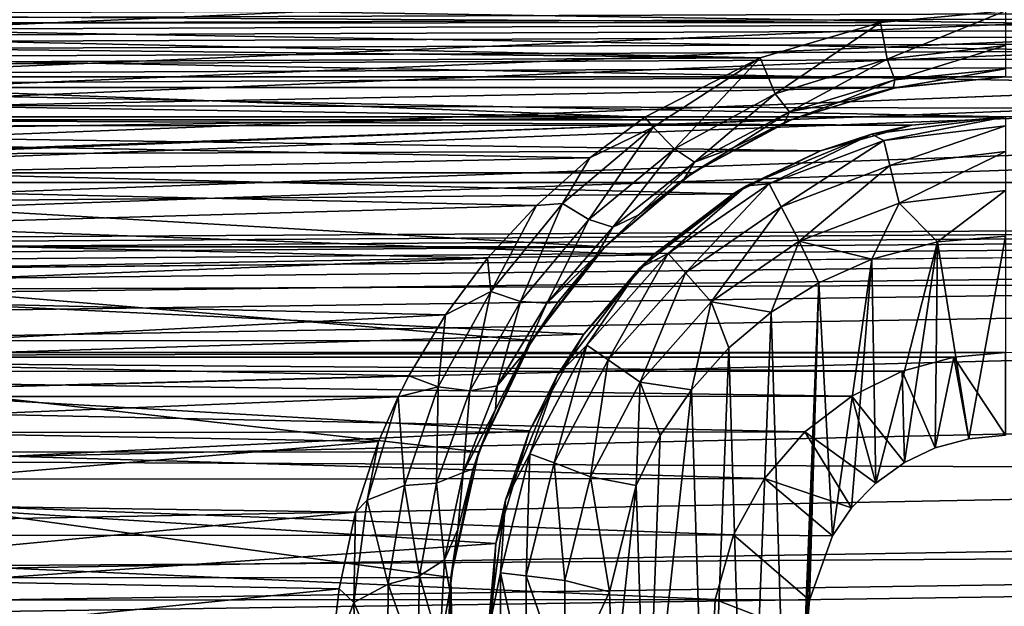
# Model space of a CAD drawing. Header units: metres. Extents: x -95 to 103, y -12 to 12.
# Tile 225 of 256: x -36.68 to -34.2, y -7.07 to -5.6. Entities that reach past the tile are written whole.
import ezdxf

# ---------------------------------------------------------------- set-up
doc = ezdxf.new("R2010")
doc.units = ezdxf.units.M
doc.layers.add('solid_P74500', color=7, linetype='CONTINUOUS')
doc.layers.add('solid_P74500_01', color=7, linetype='CONTINUOUS')

msp = doc.modelspace()

# ---------------------------------------------------------------- linework, layer by layer
at = {"layer": 'solid_P74500'}
for points in [[(92.5, -4.414677, 11.694401), (-94.018356, -3.847966, 11.892988), (-94.018356, -5.654152, 11.148119)], [(92.5, -6.166949, 10.871941), (92.5, -4.414677, 11.694401), (-94.018356, -5.654152, 11.148119)], [(-34.200001, -5.84, -7.994023), (-39.200001, -5.84, -7.994023), (-87, -4.775385, -8.672122)], [(-29.200001, -5.84, -7.994023), (-34.200001, -5.84, -7.994023), (-87, -4.775385, -8.672122)], [(-24.200001, -5.84, -7.994023), (-29.200001, -5.84, -7.994023), (-87, -4.775385, -8.672122)], [(-19.200001, -5.84, -7.994023), (-24.200001, -5.84, -7.994023), (-87, -4.775385, -8.672122)], [(-13, -4.775385, -8.672122), (-19.200001, -5.84, -7.994023), (-87, -4.775385, -8.672122)], [(-84.199997, -5.74, -9.965059), (92.5, -5.136834, -10.28863), (-92.5, -5.002689, -10.354709)], [(-11.7, -9.123637, 0.5), (-88, -5.05, 0.5), (-88, -9.123637, 0.5)], [(-11.7, -9.123637, 0.5), (-12.2, -5.05, 0.5), (-88, -5.05, 0.5)], [(-74.199997, -5.74, -9.965059), (92.5, -5.136834, -10.28863), (-79.199997, -5.74, -9.965059)], [(-69.199997, -5.74, -9.965059), (92.5, -5.136834, -10.28863), (-74.199997, -5.74, -9.965059)], [(-64.199997, -5.74, -9.965059), (92.5, -5.136834, -10.28863), (-69.199997, -5.74, -9.965059)], [(-59.200001, -5.74, -9.965059), (92.5, -5.136834, -10.28863), (-64.199997, -5.74, -9.965059)], [(-54.200001, -5.74, -9.965059), (92.5, -5.136834, -10.28863), (-59.200001, -5.74, -9.965059)], [(-49.200001, -5.74, -9.965059), (92.5, -5.136834, -10.28863), (-54.200001, -5.74, -9.965059)], [(-44.200001, -5.74, -9.965059), (92.5, -5.136834, -10.28863), (-49.200001, -5.74, -9.965059)], [(-39.200001, -5.74, -9.965059), (92.5, -5.136834, -10.28863), (-44.200001, -5.74, -9.965059)], [(-34.200001, -5.74, -9.965059), (92.5, -5.136834, -10.28863), (-39.200001, -5.74, -9.965059)], [(-19.663668, -5.295372, -1.8), (-19.442997, -5.406663, -1.8), (-85.675003, -7.792304, -1.8)], [(-24.196892, -5.444916, -1.8), (-19.663668, -5.295372, -1.8), (-85.675003, -7.792304, -1.8)], [(-24.663668, -5.295372, -1.8), (-24.442997, -5.406663, -1.8), (-85.675003, -7.792304, -1.8)], [(-29.196892, -5.444916, -1.8), (-24.663668, -5.295372, -1.8), (-85.675003, -7.792304, -1.8)], [(-29.663668, -5.295372, -1.8), (-29.442997, -5.406663, -1.8), (-85.675003, -7.792304, -1.8)], [(-34.196892, -5.444916, -1.8), (-29.663668, -5.295372, -1.8), (-85.675003, -7.792304, -1.8)], [(-34.663666, -5.295372, -1.8), (-34.442997, -5.406663, -1.8), (-85.675003, -7.792304, -1.8)], [(-39.196892, -5.444916, -1.8), (-34.663666, -5.295372, -1.8), (-85.675003, -7.792304, -1.8)], [(-19.189096, -5.401012, -6.820489), (-85.675003, -6.005424, -6.294348), (-14.325, -6.005326, -6.294441)], [(-24.189096, -5.401012, -6.820489), (-85.675003, -6.005424, -6.294348), (-19.189096, -5.401012, -6.820489)], [(-29.189096, -5.401012, -6.820489), (-85.675003, -6.005424, -6.294348), (-24.189096, -5.401012, -6.820489)], [(-34.189095, -5.401012, -6.820489), (-85.675003, -6.005424, -6.294348), (-29.189096, -5.401012, -6.820489)], [(-39.189095, -5.401012, -6.820489), (-85.675003, -6.005424, -6.294348), (-34.189095, -5.401012, -6.820489)], [(-19.442997, -5.406663, -1.8), (-19.196892, -5.444916, -1.8), (-85.675003, -7.792304, -1.8)], [(-24.442997, -5.406663, -1.8), (-24.196892, -5.444916, -1.8), (-85.675003, -7.792304, -1.8)], [(-29.442997, -5.406663, -1.8), (-29.196892, -5.444916, -1.8), (-85.675003, -7.792304, -1.8)], [(-34.442997, -5.406663, -1.8), (-34.196892, -5.444916, -1.8), (-85.675003, -7.792304, -1.8)], [(-16.783161, -6, -1.8), (-85.675003, -7.792304, -1.8), (-19.196892, -5.444916, -1.8)], [(-34.514137, -5.603314, -11.173759), (-38.864498, -5.606676, -11.172071), (-39.199997, -5.573798, -11.188511)], [(-34.199997, -5.573798, -11.188511), (-34.514137, -5.603314, -11.173759), (-39.199997, -5.573798, -11.188511)], [(-34.496742, -5.695548, -11.101774), (-34.514137, -5.603314, -11.173759), (-34.199997, -5.573798, -11.188511)], [(-34.199997, -5.661478, -11.122382), (-34.496742, -5.695548, -11.101774), (-34.199997, -5.573798, -11.188511)], [(-34.514137, -5.603314, -11.173759), (-34.81641, -5.692052, -11.128816), (-38.864498, -5.606676, -11.172071)], [(-34.81641, -5.692052, -11.128816), (-38.701214, -5.650166, -11.15014), (-38.864498, -5.606676, -11.172071)], [(-34.77808, -5.782983, -11.053942), (-34.81641, -5.692052, -11.128816), (-34.514137, -5.603314, -11.173759)], [(-34.496742, -5.695548, -11.101774), (-34.77808, -5.782983, -11.053942), (-34.514137, -5.603314, -11.173759)], [(92.5, -6.166949, 10.871941), (-94.018356, -5.654152, 11.148119), (-94.018356, -7.322209, 10.130905)], [(-34.81641, -5.692052, -11.128816), (-38.539326, -5.71143, -11.118884), (-38.701214, -5.650166, -11.15014)], [(-34.478001, -5.747692, -11.011404), (-34.496742, -5.695548, -11.101774), (-34.199997, -5.661478, -11.122382)], [(-34.199997, -5.71956, -11.028953), (-34.478001, -5.747692, -11.011404), (-34.199997, -5.661478, -11.122382)], [(-34.81641, -5.692052, -11.128816), (-35.105484, -5.840914, -11.051413), (-38.539326, -5.71143, -11.118884)], [(-35.105484, -5.840914, -11.051413), (-38.378914, -5.79032, -11.078005), (-38.539326, -5.71143, -11.118884)], [(-34.81641, -5.692052, -11.128816), (-35.084728, -5.866518, -11.035421), (-35.105484, -5.840914, -11.051413)], [(-35.030895, -5.920793, -10.976323), (-35.084728, -5.866518, -11.035421), (-34.81641, -5.692052, -11.128816)], [(-34.77808, -5.782983, -11.053942), (-35.030895, -5.920793, -10.976323), (-34.81641, -5.692052, -11.128816)], [(-34.742226, -5.827662, -10.964749), (-34.77808, -5.782983, -11.053942), (-34.496742, -5.695548, -11.101774)], [(-34.478001, -5.747692, -11.011404), (-34.742226, -5.827662, -10.964749), (-34.496742, -5.695548, -11.101774)], [(-34.199997, -5.71956, -11.028953), (-34.200001, -5.74, -10.920001), (-34.481693, -5.768633, -10.902912)], [(-34.199997, -5.71956, -11.028953), (-34.481693, -5.768633, -10.902912), (-34.478001, -5.747692, -11.011404)], [(-34.200001, -5.74, -9.965059), (-39.200001, -5.74, -9.965059), (-38.926872, -5.766916, -9.949507)], [(-34.473289, -5.766949, -9.949488), (-34.200001, -5.74, -9.965059), (-38.926872, -5.766916, -9.949507)], [(-34.478001, -5.747692, -11.011404), (-34.620098, -5.804515, -10.880664), (-34.742226, -5.827662, -10.964749)], [(-34.478001, -5.747692, -11.011404), (-34.481693, -5.768633, -10.902912), (-34.620098, -5.804515, -10.880664)], [(-34.481693, -5.768633, -10.902912), (-34.200001, -5.74, -10.920001), (-34.473289, -5.766949, -9.949488)], [(-34.200001, -5.74, -10.920001), (-34.200001, -5.74, -9.965059), (-34.473289, -5.766949, -9.949488)], [(-34.473289, -5.766949, -9.949488), (-38.926872, -5.766916, -9.949507), (-38.66201, -5.847512, -9.902353)], [(-34.738071, -5.847542, -9.902336), (-34.473289, -5.766949, -9.949488), (-38.66201, -5.847512, -9.902353)], [(-34.980923, -5.954014, -10.888957), (-35.030895, -5.920793, -10.976323), (-34.77808, -5.782983, -11.053942)], [(-34.742226, -5.827662, -10.964749), (-34.980923, -5.954014, -10.888957), (-34.77808, -5.782983, -11.053942)], [(-34.481693, -5.768633, -10.902912), (-34.473289, -5.766949, -9.949488), (-34.738071, -5.847542, -9.902336)], [(-34.620098, -5.804515, -10.880664), (-34.481693, -5.768633, -10.902912), (-34.738071, -5.847542, -9.902336)], [(-35.105484, -5.840914, -11.051413), (-38.226002, -5.88714, -11.026857), (-38.378914, -5.79032, -11.078005)], [(-34.754734, -5.854594, -10.849483), (-34.620098, -5.804515, -10.880664), (-34.738071, -5.847542, -9.902336)], [(-34.742226, -5.827662, -10.964749), (-34.620098, -5.804515, -10.880664), (-34.754734, -5.854594, -10.849483)], [(-34.742226, -5.827662, -10.964749), (-34.884125, -5.918536, -10.80936), (-34.980923, -5.954014, -10.888957)], [(-34.742226, -5.827662, -10.964749), (-34.754734, -5.854594, -10.849483), (-34.884125, -5.918536, -10.80936)], [(-34.435097, -5.861434, -7.978317), (-38.947201, -5.864826, -7.975827), (-39.200001, -5.84, -7.994023)], [(-34.200001, -5.84, -7.994023), (-34.435097, -5.861434, -7.978317), (-39.200001, -5.84, -7.994023)], [(-34.738071, -5.847542, -9.902336), (-38.66201, -5.847512, -9.902353), (-38.414036, -5.981413, -9.822051)], [(-34.985565, -5.981127, -9.822226), (-34.738071, -5.847542, -9.902336), (-38.414036, -5.981413, -9.822051)], [(-35.105484, -5.840914, -11.051413), (-35.243637, -5.943061, -10.996819), (-38.226002, -5.88714, -11.026857)], [(-35.084728, -5.866518, -11.035421), (-35.243637, -5.943061, -10.996819), (-35.105484, -5.840914, -11.051413)], [(-34.754734, -5.854594, -10.849483), (-34.738071, -5.847542, -9.902336), (-34.985565, -5.981127, -9.822226)], [(-34.884125, -5.918536, -10.80936), (-34.754734, -5.854594, -10.849483), (-34.985565, -5.981127, -9.822226)], [(-34.536465, -5.884296, -11.5), (-34.435097, -5.861434, -7.978317), (-34.200001, -5.84, -7.994023)], [(-34.536465, -5.884296, -11.5), (-34.200001, -5.84, -7.994023), (-34.200001, -5.84, -11.5)], [(-34.505669, -5.899861, -11.614588), (-34.536465, -5.884296, -11.5), (-34.200001, -5.84, -11.5)], [(-34.505669, -5.899861, -11.614588), (-34.200001, -5.84, -11.5), (-34.200001, -5.862746, -11.614588)], [(-34.435097, -5.861434, -7.978317), (-34.664703, -5.925894, -7.930546), (-38.947201, -5.864826, -7.975827)], [(-34.664703, -5.925894, -7.930546), (-38.701004, -5.939587, -7.92031), (-38.947201, -5.864826, -7.975827)], [(-35.084728, -5.866518, -11.035421), (-35.312225, -6.057832, -10.929513), (-35.243637, -5.943061, -10.996819)], [(-35.246078, -6.098457, -10.871959), (-35.312225, -6.057832, -10.929513), (-35.084728, -5.866518, -11.035421)], [(-35.030895, -5.920793, -10.976323), (-35.246078, -6.098457, -10.871959), (-35.084728, -5.866518, -11.035421)], [(-34.849998, -6.014167, -11.5), (-34.664703, -5.925894, -7.930546), (-34.536465, -5.884296, -11.5)], [(-34.793568, -6.009048, -11.614588), (-34.849998, -6.014167, -11.5), (-34.536465, -5.884296, -11.5)], [(-34.505669, -5.899861, -11.614588), (-34.793568, -6.009048, -11.614588), (-34.536465, -5.884296, -11.5)], [(-34.536465, -5.884296, -11.5), (-34.664703, -5.925894, -7.930546), (-34.435097, -5.861434, -7.978317)], [(-34.490101, -5.963009, -11.712049), (-34.505669, -5.899861, -11.614588), (-34.200001, -5.862746, -11.614588)], [(-34.490101, -5.963009, -11.712049), (-34.200001, -5.862746, -11.614588), (-34.200001, -5.927784, -11.712049)], [(-35.243637, -5.943061, -10.996819), (-38.084297, -6.002651, -10.964405), (-38.226002, -5.88714, -11.026857)], [(-34.763344, -6.066637, -11.712049), (-34.793568, -6.009048, -11.614588), (-34.505669, -5.899861, -11.614588)], [(-34.490101, -5.963009, -11.712049), (-34.763344, -6.066637, -11.712049), (-34.505669, -5.899861, -11.614588)], [(-34.664703, -5.925894, -7.930546), (-34.883404, -6.034126, -7.848543), (-38.701004, -5.939587, -7.92031)], [(-35.185795, -6.117517, -10.786879), (-35.246078, -6.098457, -10.871959), (-35.030895, -5.920793, -10.976323)], [(-34.980923, -5.954014, -10.888957), (-35.185795, -6.117517, -10.786879), (-35.030895, -5.920793, -10.976323)], [(-35.007252, -5.996171, -10.759516), (-34.884125, -5.918536, -10.80936), (-34.985565, -5.981127, -9.822226)], [(-34.980923, -5.954014, -10.888957), (-34.884125, -5.918536, -10.80936), (-35.007252, -5.996171, -10.759516)], [(-34.849998, -6.014167, -11.5), (-34.883404, -6.034126, -7.848543), (-34.664703, -5.925894, -7.930546)], [(-34.490101, -5.963009, -11.712049), (-34.200001, -5.927784, -11.712049), (-34.466789, -6.057589, -11.777164)], [(-34.466789, -6.057589, -11.777164), (-34.200001, -5.927784, -11.712049), (-34.200001, -6.025195, -11.777164)], [(-34.883404, -6.034126, -7.848543), (-38.468578, -6.065158, -7.824567), (-38.701004, -5.939587, -7.92031)], [(-35.243637, -5.943061, -10.996819), (-35.37817, -6.062914, -10.931197), (-38.084297, -6.002651, -10.964405)], [(-35.312225, -6.057832, -10.929513), (-35.37817, -6.062914, -10.931197), (-35.243637, -5.943061, -10.996819)], [(-34.980923, -5.954014, -10.888957), (-35.122761, -6.087142, -10.699525), (-35.185795, -6.117517, -10.786879)], [(-34.980923, -5.954014, -10.888957), (-35.007252, -5.996171, -10.759516), (-35.122761, -6.087142, -10.699525)], [(-35.206562, -6.16685, -9.706697), (-34.985565, -5.981127, -9.822226), (-38.414036, -5.981413, -9.822051)], [(-35.206562, -6.16685, -9.706697), (-38.414036, -5.981413, -9.822051), (-38.19302, -6.167262, -9.706435)], [(-35.007252, -5.996171, -10.759516), (-34.985565, -5.981127, -9.822226), (-35.206562, -6.16685, -9.706697)], [(-34.490101, -5.963009, -11.712049), (-34.718075, -6.152889, -11.777164), (-34.763344, -6.066637, -11.712049)], [(-34.490101, -5.963009, -11.712049), (-34.466789, -6.057589, -11.777164), (-34.718075, -6.152889, -11.777164)], [(-16.74332, -6.246104, -1.8), (-85.675003, -7.792304, -1.8), (-16.783161, -6, -1.8)], [(-85.675003, -6.005424, -6.294348), (-84.199997, -6.432491, -5.857735), (-14.325, -6.005326, -6.294441)], [(-79.199997, -6.432491, -5.857735), (-14.325, -6.005326, -6.294441), (-84.199997, -6.432491, -5.857735)], [(-79.199997, -6.432491, -5.857735), (-74.199997, -6.432491, -5.857735), (-14.325, -6.005326, -6.294441)], [(-74.199997, -6.432491, -5.857735), (-69.199997, -6.432491, -5.857735), (-14.325, -6.005326, -6.294441)], [(-69.199997, -6.432491, -5.857735), (-64.199997, -6.432491, -5.857735), (-14.325, -6.005326, -6.294441)], [(-64.199997, -6.432491, -5.857735), (-59.200001, -6.432491, -5.857735), (-14.325, -6.005326, -6.294441)], [(-59.200001, -6.432491, -5.857735), (-54.200001, -6.432491, -5.857735), (-14.325, -6.005326, -6.294441)], [(-54.200001, -6.432491, -5.857735), (-49.200001, -6.432491, -5.857735), (-14.325, -6.005326, -6.294441)], [(-49.200001, -6.432491, -5.857735), (-44.200001, -6.432491, -5.857735), (-14.325, -6.005326, -6.294441)], [(-44.200001, -6.432491, -5.857735), (-39.200001, -6.432491, -5.857735), (-14.325, -6.005326, -6.294441)], [(-39.200001, -6.432491, -5.857735), (-34.200001, -6.432491, -5.857735), (-14.325, -6.005326, -6.294441)], [(-35.37817, -6.062914, -10.931197), (-37.950081, -6.137189, -10.889669), (-38.084297, -6.002651, -10.964405)], [(-35.122761, -6.087142, -10.699525), (-35.007252, -5.996171, -10.759516), (-35.206562, -6.16685, -9.706697)], [(-34.793568, -6.009048, -11.614588), (-35.046974, -6.183962, -11.614588), (-34.849998, -6.014167, -11.5)], [(-35.003849, -6.232644, -11.712049), (-35.046974, -6.183962, -11.614588), (-34.793568, -6.009048, -11.614588)], [(-34.763344, -6.066637, -11.712049), (-35.003849, -6.232644, -11.712049), (-34.793568, -6.009048, -11.614588)], [(-34.883404, -6.034126, -7.848543), (-35.08445, -6.187242, -7.728405), (-38.468578, -6.065158, -7.824567)], [(-35.11924, -6.220761, -11.5), (-34.883404, -6.034126, -7.848543), (-34.849998, -6.014167, -11.5)], [(-35.046974, -6.183962, -11.614588), (-35.11924, -6.220761, -11.5), (-34.849998, -6.014167, -11.5)], [(-35.11924, -6.220761, -11.5), (-35.08445, -6.187242, -7.728405), (-34.883404, -6.034126, -7.848543)], [(-34.466789, -6.057589, -11.777164), (-34.200001, -6.025195, -11.777164), (-34.370331, -6.154617, -11.8)], [(-34.200001, -6.025195, -11.777164), (-34.200001, -6.14, -11.8), (-34.370331, -6.154617, -11.8)], [(-35.312225, -6.057832, -10.929513), (-35.492538, -6.279331, -10.800262), (-35.37817, -6.062914, -10.931197)], [(-35.417862, -6.304679, -10.744423), (-35.492538, -6.279331, -10.800262), (-35.312225, -6.057832, -10.929513)], [(-35.246078, -6.098457, -10.871959), (-35.417862, -6.304679, -10.744423), (-35.312225, -6.057832, -10.929513)], [(-34.718075, -6.152889, -11.777164), (-34.466789, -6.057589, -11.777164), (-34.535686, -6.198026, -11.8)], [(-34.466789, -6.057589, -11.777164), (-34.370331, -6.154617, -11.8), (-34.535686, -6.198026, -11.8)], [(-35.08445, -6.187242, -7.728405), (-38.258484, -6.243501, -7.683014), (-38.468578, -6.065158, -7.824567)], [(-35.37817, -6.062914, -10.931197), (-35.500767, -6.195693, -10.85649), (-37.950081, -6.137189, -10.889669)], [(-35.492538, -6.279331, -10.800262), (-35.500767, -6.195693, -10.85649), (-35.37817, -6.062914, -10.931197)], [(-34.763344, -6.066637, -11.712049), (-34.939251, -6.305556, -11.777164), (-35.003849, -6.232644, -11.712049)], [(-34.763344, -6.066637, -11.712049), (-34.718075, -6.152889, -11.777164), (-34.939251, -6.305556, -11.777164)], [(-35.351467, -6.308226, -10.66188), (-35.417862, -6.304679, -10.744423), (-35.246078, -6.098457, -10.871959)], [(-35.185795, -6.117517, -10.786879), (-35.351467, -6.308226, -10.66188), (-35.246078, -6.098457, -10.871959)], [(-35.228779, -6.190465, -10.629936), (-35.122761, -6.087142, -10.699525), (-35.206562, -6.16685, -9.706697)], [(-35.185795, -6.117517, -10.786879), (-35.122761, -6.087142, -10.699525), (-35.228779, -6.190465, -10.629936)], [(-35.185795, -6.117517, -10.786879), (-35.228779, -6.190465, -10.629936), (-35.351467, -6.308226, -10.66188)], [(-35.500767, -6.195693, -10.85649), (-37.829067, -6.286698, -10.804047), (-37.950081, -6.137189, -10.889669)], [(-34.939251, -6.305556, -11.777164), (-34.718075, -6.152889, -11.777164), (-34.788025, -6.331459, -11.8)], [(-34.718075, -6.152889, -11.777164), (-34.668499, -6.257416, -11.8), (-34.788025, -6.331459, -11.8)], [(-34.718075, -6.152889, -11.777164), (-34.535686, -6.198026, -11.8), (-34.668499, -6.257416, -11.8)], [(-34.535686, -6.198026, -11.8), (-34.370331, -6.154617, -11.8), (-34.525322, -6.760879, -11.8)], [(-34.370331, -6.154617, -11.8), (-34.4538, -6.709256, -11.8), (-34.525322, -6.760879, -11.8)], [(-34.370331, -6.154617, -11.8), (-34.376312, -6.672484, -11.8), (-34.4538, -6.709256, -11.8)], [(-34.370331, -6.154617, -11.8), (-34.291828, -6.649518, -11.8), (-34.376312, -6.672484, -11.8)], [(-34.370331, -6.154617, -11.8), (-34.200001, -6.14, -11.8), (-34.291828, -6.649518, -11.8)], [(-34.200001, -6.14, -11.8), (-34.200001, -6.64, -11.8), (-34.291828, -6.649518, -11.8)], [(92.5, -7.774915, 9.787399), (92.5, -6.166949, 10.871941), (-94.018356, -7.322209, 10.130905)], [(-35.389725, -6.402062, -9.553198), (-35.206562, -6.16685, -9.706697), (-38.19302, -6.167262, -9.706435)], [(-35.389725, -6.402062, -9.553198), (-38.19302, -6.167262, -9.706435), (-38.009586, -6.403174, -9.552453)], [(-35.228779, -6.190465, -10.629936), (-35.206562, -6.16685, -9.706697), (-35.389725, -6.402062, -9.553198)], [(-35.08445, -6.187242, -7.728405), (-35.259087, -6.386121, -7.564914), (-38.258484, -6.243501, -7.683014)], [(-35.500767, -6.195693, -10.85649), (-35.606441, -6.338104, -10.773971), (-37.829067, -6.286698, -10.804047)], [(-35.492538, -6.279331, -10.800262), (-35.606441, -6.338104, -10.773971), (-35.500767, -6.195693, -10.85649)], [(-35.324532, -6.306075, -10.549718), (-35.228779, -6.190465, -10.629936), (-35.389725, -6.402062, -9.553198)], [(-35.351467, -6.308226, -10.66188), (-35.228779, -6.190465, -10.629936), (-35.324532, -6.306075, -10.549718)], [(-35.11924, -6.220761, -11.5), (-35.259087, -6.386121, -7.564914), (-35.08445, -6.187242, -7.728405)], [(-35.046974, -6.183962, -11.614588), (-35.25116, -6.414437, -11.614588), (-35.11924, -6.220761, -11.5)], [(-35.197632, -6.451383, -11.712049), (-35.25116, -6.414437, -11.614588), (-35.046974, -6.183962, -11.614588)], [(-35.003849, -6.232644, -11.712049), (-35.197632, -6.451383, -11.712049), (-35.046974, -6.183962, -11.614588)], [(-34.668499, -6.257416, -11.8), (-34.535686, -6.198026, -11.8), (-34.634666, -6.893235, -11.8)], [(-34.535686, -6.198026, -11.8), (-34.586445, -6.822836, -11.8), (-34.634666, -6.893235, -11.8)], [(-34.535686, -6.198026, -11.8), (-34.525322, -6.760879, -11.8), (-34.586445, -6.822836, -11.8)], [(-35.325832, -6.49, -11.5), (-35.259087, -6.386121, -7.564914), (-35.11924, -6.220761, -11.5)], [(-35.25116, -6.414437, -11.614588), (-35.325832, -6.49, -11.5), (-35.11924, -6.220761, -11.5)], [(-16.74332, -6.246104, -1.8), (-16.630293, -6.464035, -1.8), (-85.675003, -7.792304, -1.8)], [(-35.259087, -6.386121, -7.564914), (-38.083481, -6.474352, -7.489511), (-38.258484, -6.243501, -7.683014)], [(-35.003849, -6.232644, -11.712049), (-35.117466, -6.506719, -11.777164), (-35.197632, -6.451383, -11.712049)], [(-35.003849, -6.232644, -11.712049), (-34.939251, -6.305556, -11.777164), (-35.117466, -6.506719, -11.777164)], [(-35.492538, -6.279331, -10.800262), (-35.624546, -6.518986, -10.651871), (-35.606441, -6.338104, -10.773971)], [(-35.545044, -6.528491, -10.597766), (-35.624546, -6.518986, -10.651871), (-35.492538, -6.279331, -10.800262)], [(-35.417862, -6.304679, -10.744423), (-35.545044, -6.528491, -10.597766), (-35.492538, -6.279331, -10.800262)], [(-34.736984, -7.983215, -11.8), (-34.788025, -6.331459, -11.8), (-34.668499, -6.257416, -11.8)], [(-34.736984, -7.983215, -11.8), (-34.668499, -6.257416, -11.8), (-34.69928, -7.142048, -11.8)], [(-34.668499, -6.257416, -11.8), (-34.69249, -7.05461, -11.8), (-34.69928, -7.142048, -11.8)], [(-34.668499, -6.257416, -11.8), (-34.634666, -6.893235, -11.8), (-34.69249, -7.05461, -11.8)], [(-35.606441, -6.338104, -10.773971), (-37.727142, -6.447677, -10.708756), (-37.829067, -6.286698, -10.804047)], [(-35.476543, -6.516398, -10.517788), (-35.545044, -6.528491, -10.597766), (-35.417862, -6.304679, -10.744423)], [(-35.351467, -6.308226, -10.66188), (-35.476543, -6.516398, -10.517788), (-35.417862, -6.304679, -10.744423)], [(-35.40913, -6.434306, -10.457429), (-35.324532, -6.306075, -10.549718), (-35.389725, -6.402062, -9.553198)], [(-35.351467, -6.308226, -10.66188), (-35.324532, -6.306075, -10.549718), (-35.40913, -6.434306, -10.457429)], [(-35.117466, -6.506719, -11.777164), (-34.939251, -6.305556, -11.777164), (-34.98888, -6.52597, -11.8)], [(-34.939251, -6.305556, -11.777164), (-34.894634, -6.420703, -11.8), (-34.98888, -6.52597, -11.8)], [(-34.939251, -6.305556, -11.777164), (-34.788025, -6.331459, -11.8), (-34.894634, -6.420703, -11.8)], [(-35.351467, -6.308226, -10.66188), (-35.40913, -6.434306, -10.457429), (-35.476543, -6.516398, -10.517788)], [(-35.606441, -6.338104, -10.773971), (-35.698639, -6.49157, -10.682205), (-37.727142, -6.447677, -10.708756)], [(-35.624546, -6.518986, -10.651871), (-35.698639, -6.49157, -10.682205), (-35.606441, -6.338104, -10.773971)], [(-34.849243, -7.900564, -11.8), (-34.894634, -6.420703, -11.8), (-34.788025, -6.331459, -11.8)], [(-34.736984, -7.983215, -11.8), (-34.849243, -7.900564, -11.8), (-34.788025, -6.331459, -11.8)], [(-35.259087, -6.386121, -7.564914), (-35.395367, -6.629025, -7.352972), (-38.083481, -6.474352, -7.489511)], [(-35.522873, -6.682053, -9.359496), (-35.389725, -6.402062, -9.553198), (-38.009586, -6.403174, -9.552453)], [(-35.522873, -6.682053, -9.359496), (-38.009586, -6.403174, -9.552453), (-37.876774, -6.683096, -9.358751)], [(-35.40913, -6.434306, -10.457429), (-35.389725, -6.402062, -9.553198), (-35.522873, -6.682053, -9.359496)], [(-35.325832, -6.49, -11.5), (-35.395367, -6.629025, -7.352972), (-35.259087, -6.386121, -7.564914)], [(-35.25116, -6.414437, -11.614588), (-35.394253, -6.687079, -11.614588), (-35.325832, -6.49, -11.5)], [(-35.333443, -6.710143, -11.712049), (-35.394253, -6.687079, -11.614588), (-35.25116, -6.414437, -11.614588)], [(-35.197632, -6.451383, -11.712049), (-35.333443, -6.710143, -11.712049), (-35.25116, -6.414437, -11.614588)], [(-34.948109, -7.80319, -11.8), (-34.98888, -6.52597, -11.8), (-34.894634, -6.420703, -11.8)], [(-34.849243, -7.900564, -11.8), (-34.948109, -7.80319, -11.8), (-34.894634, -6.420703, -11.8)], [(-39.200001, -6.432491, -5.857735), (-39.068569, -6.444363, -5.844672), (-34.200001, -6.432491, -5.857735)], [(-39.068569, -6.444363, -5.844672), (-34.329937, -6.444089, -5.844973), (-34.200001, -6.432491, -5.857735)], [(-39.068569, -6.444363, -5.844672), (-34.459301, -6.47981, -5.805347), (-34.329937, -6.444089, -5.844973)], [(-39.068569, -6.444363, -5.844672), (-38.937805, -6.480899, -5.804132), (-34.459301, -6.47981, -5.805347)], [(-35.698639, -6.49157, -10.682205), (-37.677681, -6.543035, -10.650761), (-37.727142, -6.447677, -10.708756)], [(-35.48111, -6.575413, -10.351616), (-35.40913, -6.434306, -10.457429), (-35.522873, -6.682053, -9.359496)], [(-35.476543, -6.516398, -10.517788), (-35.40913, -6.434306, -10.457429), (-35.48111, -6.575413, -10.351616)], [(-35.197632, -6.451383, -11.712049), (-35.242359, -6.744685, -11.777164), (-35.333443, -6.710143, -11.712049)], [(-35.197632, -6.451383, -11.712049), (-35.117466, -6.506719, -11.777164), (-35.242359, -6.744685, -11.777164)], [(-34.376312, -6.672484, -11.8), (-34.329937, -6.444089, -5.844973), (-34.459301, -6.47981, -5.805347)], [(-34.376312, -6.672484, -11.8), (-34.291828, -6.649518, -11.8), (-34.329937, -6.444089, -5.844973)], [(-34.200001, -6.64, -11.8), (-34.200001, -6.432491, -5.857735), (-34.329937, -6.444089, -5.844973)], [(-34.291828, -6.649518, -11.8), (-34.200001, -6.64, -11.8), (-34.329937, -6.444089, -5.844973)], [(-16.630293, -6.464035, -1.8), (-16.456795, -6.635807, -1.8), (-85.675003, -7.792304, -1.8)], [(-35.395367, -6.629025, -7.352972), (-37.958427, -6.754923, -7.237473), (-38.083481, -6.474352, -7.489511)], [(-38.937805, -6.480899, -5.804132), (-34.585861, -6.541955, -5.735227), (-34.459301, -6.47981, -5.805347)], [(-38.937805, -6.480899, -5.804132), (-38.81105, -6.543865, -5.733047), (-34.585861, -6.541955, -5.735227)], [(-35.698639, -6.49157, -10.682205), (-35.72543, -6.544155, -10.650072), (-37.677681, -6.543035, -10.650761)], [(-35.624546, -6.518986, -10.651871), (-35.72543, -6.544155, -10.650072), (-35.698639, -6.49157, -10.682205)], [(-35.455704, -6.803535, -11.5), (-35.395367, -6.629025, -7.352972), (-35.325832, -6.49, -11.5)], [(-35.394253, -6.687079, -11.614588), (-35.455704, -6.803535, -11.5), (-35.325832, -6.49, -11.5)], [(-34.4538, -6.709256, -11.8), (-34.459301, -6.47981, -5.805347), (-34.585861, -6.541955, -5.735227)], [(-34.4538, -6.709256, -11.8), (-34.376312, -6.672484, -11.8), (-34.459301, -6.47981, -5.805347)], [(-35.624546, -6.518986, -10.651871), (-35.709507, -6.766653, -10.488338), (-35.72543, -6.544155, -10.650072)], [(-35.628593, -6.760602, -10.435859), (-35.709507, -6.766653, -10.488338), (-35.624546, -6.518986, -10.651871)], [(-35.545044, -6.528491, -10.597766), (-35.628593, -6.760602, -10.435859), (-35.624546, -6.518986, -10.651871)], [(-35.561562, -6.733709, -10.358284), (-35.628593, -6.760602, -10.435859), (-35.545044, -6.528491, -10.597766)], [(-35.476543, -6.516398, -10.517788), (-35.48111, -6.575413, -10.351616), (-35.561562, -6.733709, -10.358284)], [(-35.476543, -6.516398, -10.517788), (-35.561562, -6.733709, -10.358284), (-35.545044, -6.528491, -10.597766)], [(-35.242359, -6.744685, -11.777164), (-35.117466, -6.506719, -11.777164), (-35.127319, -6.76642, -11.8)], [(-35.117466, -6.506719, -11.777164), (-35.066879, -6.641509, -11.8), (-35.127319, -6.76642, -11.8)], [(-35.117466, -6.506719, -11.777164), (-34.98888, -6.52597, -11.8), (-35.066879, -6.641509, -11.8)], [(-35.101101, -7.573346, -11.8), (-35.066879, -6.641509, -11.8), (-34.98888, -6.52597, -11.8)], [(-34.948109, -7.80319, -11.8), (-35.101101, -7.573346, -11.8), (-34.98888, -6.52597, -11.8)], [(-38.81105, -6.543865, -5.733047), (-34.703838, -6.632159, -5.630672), (-34.585861, -6.541955, -5.735227)], [(-38.81105, -6.543865, -5.733047), (-38.693459, -6.634699, -5.627678), (-34.703838, -6.632159, -5.630672)], [(-35.72543, -6.544155, -10.650072), (-37.641399, -6.622833, -10.601325), (-37.677681, -6.543035, -10.650761)], [(-35.72543, -6.544155, -10.650072), (-35.774666, -6.656097, -10.580471), (-37.641399, -6.622833, -10.601325)], [(-35.802849, -6.803394, -10.485447), (-35.774666, -6.656097, -10.580471), (-35.72543, -6.544155, -10.650072)], [(-35.709507, -6.766653, -10.488338), (-35.802849, -6.803394, -10.485447), (-35.72543, -6.544155, -10.650072)], [(-34.525322, -6.760879, -11.8), (-34.585861, -6.541955, -5.735227), (-34.703838, -6.632159, -5.630672)], [(-34.525322, -6.760879, -11.8), (-34.4538, -6.709256, -11.8), (-34.585861, -6.541955, -5.735227)], [(-35.561562, -6.733709, -10.358284), (-35.48111, -6.575413, -10.351616), (-35.537083, -6.725019, -10.236097)], [(-35.537083, -6.725019, -10.236097), (-35.48111, -6.575413, -10.351616), (-35.522873, -6.682053, -9.359496)], [(-35.774666, -6.656097, -10.580471), (-37.573818, -6.807538, -10.483674), (-37.641399, -6.622833, -10.601325)], [(-16.456795, -6.635807, -1.8), (-16.239395, -6.74545, -1.8), (-85.675003, -7.792304, -1.8)], [(-38.693459, -6.634699, -5.627678), (-34.805378, -6.74956, -5.489393), (-34.703838, -6.632159, -5.630672)], [(-38.693459, -6.634699, -5.627678), (-38.592701, -6.752329, -5.485987), (-34.805378, -6.74956, -5.489393)], [(-35.395367, -6.629025, -7.352972), (-35.47987, -6.912105, -7.087511), (-37.958427, -6.754923, -7.237473)], [(-35.455704, -6.803535, -11.5), (-35.47987, -6.912105, -7.087511), (-35.395367, -6.629025, -7.352972)], [(-35.101101, -7.573346, -11.8), (-35.127319, -6.76642, -11.8), (-35.066879, -6.641509, -11.8)], [(-34.586445, -6.822836, -11.8), (-34.703838, -6.632159, -5.630672), (-34.805378, -6.74956, -5.489393)], [(-34.586445, -6.822836, -11.8), (-34.525322, -6.760879, -11.8), (-34.703838, -6.632159, -5.630672)], [(-35.774666, -6.656097, -10.580471), (-35.832493, -6.833746, -10.466609), (-37.573818, -6.807538, -10.483674)], [(-35.802849, -6.803394, -10.485447), (-35.832493, -6.833746, -10.466609), (-35.774666, -6.656097, -10.580471)], [(-35.592617, -6.99762, -9.125969), (-35.522873, -6.682053, -9.359496), (-37.876774, -6.683096, -9.358751)], [(-35.592617, -6.99762, -9.125969), (-37.876774, -6.683096, -9.358751), (-37.807259, -6.998838, -9.125035)], [(-35.537083, -6.725019, -10.236097), (-35.522873, -6.682053, -9.359496), (-35.592617, -6.99762, -9.125969)], [(-35.394253, -6.687079, -11.614588), (-35.467941, -6.986044, -11.614588), (-35.455704, -6.803535, -11.5)], [(-35.403378, -6.993884, -11.712049), (-35.467941, -6.986044, -11.614588), (-35.394253, -6.687079, -11.614588)], [(-35.333443, -6.710143, -11.712049), (-35.403378, -6.993884, -11.712049), (-35.394253, -6.687079, -11.614588)], [(-35.575134, -6.877317, -10.115337), (-35.537083, -6.725019, -10.236097), (-35.592617, -6.99762, -9.125969)], [(-35.561562, -6.733709, -10.358284), (-35.537083, -6.725019, -10.236097), (-35.575134, -6.877317, -10.115337)], [(-35.333443, -6.710143, -11.712049), (-35.306675, -7.005625, -11.777164), (-35.403378, -6.993884, -11.712049)], [(-35.333443, -6.710143, -11.712049), (-35.242359, -6.744685, -11.777164), (-35.306675, -7.005625, -11.777164)], [(-16.239395, -6.74545, -1.8), (-15.996938, -6.783135, -1.8), (-85.675003, -7.792304, -1.8)], [(-38.592701, -6.752329, -5.485987), (-34.88271, -6.891102, -5.310623), (-34.805378, -6.74956, -5.489393)], [(-35.561562, -6.733709, -10.358284), (-35.608768, -6.953619, -10.186781), (-35.628593, -6.760602, -10.435859)], [(-35.561562, -6.733709, -10.358284), (-35.575134, -6.877317, -10.115337), (-35.608768, -6.953619, -10.186781)], [(-35.306675, -7.005625, -11.777164), (-35.242359, -6.744685, -11.777164), (-35.194279, -7.034285, -11.8)], [(-35.242359, -6.744685, -11.777164), (-35.127319, -6.76642, -11.8), (-35.194279, -7.034285, -11.8)], [(-34.634666, -6.893235, -11.8), (-34.805378, -6.74956, -5.489393), (-34.88271, -6.891102, -5.310623)], [(-34.634666, -6.893235, -11.8), (-34.586445, -6.822836, -11.8), (-34.805378, -6.74956, -5.489393)], [(-38.592701, -6.752329, -5.485987), (-38.516212, -6.893729, -5.307212), (-34.88271, -6.891102, -5.310623)], [(-35.47987, -6.912105, -7.087511), (-37.901661, -7.079847, -6.919954), (-37.958427, -6.754923, -7.237473)], [(-35.709507, -6.766653, -10.488338), (-35.750759, -7.014537, -10.313324), (-35.802849, -6.803394, -10.485447)], [(-35.671383, -6.99382, -10.26226), (-35.750759, -7.014537, -10.313324), (-35.709507, -6.766653, -10.488338)], [(-35.628593, -6.760602, -10.435859), (-35.671383, -6.99382, -10.26226), (-35.709507, -6.766653, -10.488338)], [(-35.608768, -6.953619, -10.186781), (-35.671383, -6.99382, -10.26226), (-35.628593, -6.760602, -10.435859)], [(-35.18536, -7.310327, -11.8), (-35.194279, -7.034285, -11.8), (-35.127319, -6.76642, -11.8)], [(-35.101101, -7.573346, -11.8), (-35.18536, -7.310327, -11.8), (-35.127319, -6.76642, -11.8)], [(-15.996938, -6.783135, -1.8), (-14.325, -7.792304, -1.8), (-85.675003, -7.792304, -1.8)], [(-35.832493, -6.833746, -10.466609), (-37.528347, -6.995755, -10.359026), (-37.573818, -6.807538, -10.483674)], [(-35.836823, -7.060791, -10.310713), (-35.832493, -6.833746, -10.466609), (-35.802849, -6.803394, -10.485447)], [(-35.750759, -7.014537, -10.313324), (-35.836823, -7.060791, -10.310713), (-35.802849, -6.803394, -10.485447)], [(-35.5, -7.14, -11.5), (-35.47987, -6.912105, -7.087511), (-35.455704, -6.803535, -11.5)], [(-35.467941, -6.986044, -11.614588), (-35.5, -7.14, -11.5), (-35.455704, -6.803535, -11.5)], [(-35.832493, -6.833746, -10.466609), (-35.873528, -7.026005, -10.338532), (-37.528347, -6.995755, -10.359026)], [(-35.836823, -7.060791, -10.310713), (-35.873528, -7.026005, -10.338532), (-35.832493, -6.833746, -10.466609)], [(-38.516212, -6.893729, -5.307212), (-34.92926, -7.053593, -5.092822), (-34.88271, -6.891102, -5.310623)], [(-38.516212, -6.893729, -5.307212), (-38.470367, -7.055848, -5.089697), (-34.92926, -7.053593, -5.092822)], [(-35.608768, -6.953619, -10.186781), (-35.575134, -6.877317, -10.115337), (-35.595753, -7.031044, -9.986676)], [(-35.595753, -7.031044, -9.986676), (-35.575134, -6.877317, -10.115337), (-35.592617, -6.99762, -9.125969)], [(-34.69249, -7.05461, -11.8), (-34.88271, -6.891102, -5.310623), (-34.92926, -7.053593, -5.092822)], [(-34.69249, -7.05461, -11.8), (-34.634666, -6.893235, -11.8), (-34.88271, -6.891102, -5.310623)], [(-35.47987, -6.912105, -7.087511), (-35.497097, -7.226824, -6.766446), (-37.901661, -7.079847, -6.919954)], [(-35.5, -7.14, -11.5), (-35.497097, -7.226824, -6.766446), (-35.47987, -6.912105, -7.087511)], [(-35.608768, -6.953619, -10.186781), (-35.620827, -7.17118, -10.006389), (-35.671383, -6.99382, -10.26226)], [(-35.608768, -6.953619, -10.186781), (-35.595753, -7.031044, -9.986676), (-35.620827, -7.17118, -10.006389)], [(-35.586445, -7.333337, -8.858452), (-35.592617, -6.99762, -9.125969), (-37.807259, -6.998838, -9.125035)], [(-35.873528, -7.026005, -10.338532), (-37.506718, -7.193116, -10.222968), (-37.528347, -6.995755, -10.359026)], [(-35.671383, -6.99382, -10.26226), (-35.676708, -7.222791, -10.080191), (-35.750759, -7.014537, -10.313324)], [(-35.620827, -7.17118, -10.006389), (-35.676708, -7.222791, -10.080191), (-35.671383, -6.99382, -10.26226)], [(-35.595753, -7.031044, -9.986676), (-35.592617, -6.99762, -9.125969), (-35.586445, -7.333337, -8.858452)], [(-35.467941, -6.986044, -11.614588), (-35.467941, -7.293956, -11.614588), (-35.5, -7.14, -11.5)], [(-35.403378, -7.286117, -11.712049), (-35.467941, -7.293956, -11.614588), (-35.467941, -6.986044, -11.614588)], [(-35.403378, -6.993884, -11.712049), (-35.403378, -7.286117, -11.712049), (-35.467941, -6.986044, -11.614588)], [(-35.403378, -6.993884, -11.712049), (-35.306675, -7.005625, -11.777164), (-35.306675, -7.274375, -11.777164)], [(-35.403378, -6.993884, -11.712049), (-35.306675, -7.274375, -11.777164), (-35.403378, -7.286117, -11.712049)], [(-35.586445, -7.333337, -8.858452), (-37.807259, -6.998838, -9.125035), (-37.813648, -7.334234, -8.857709)], [(-35.750759, -7.014537, -10.313324), (-35.752087, -7.256888, -10.130121), (-35.836823, -7.060791, -10.310713)], [(-35.676708, -7.222791, -10.080191), (-35.752087, -7.256888, -10.130121), (-35.750759, -7.014537, -10.313324)], [(-35.306675, -7.274375, -11.777164), (-35.306675, -7.005625, -11.777164), (-35.194279, -7.034285, -11.8)], [(-35.873528, -7.026005, -10.338532), (-35.896179, -7.219656, -10.204243), (-37.506718, -7.193116, -10.222968)], [(-35.836823, -7.060791, -10.310713), (-35.896179, -7.219656, -10.204243), (-35.873528, -7.026005, -10.338532)], [(-35.620827, -7.17118, -10.006389), (-35.595753, -7.031044, -9.986676), (-35.599308, -7.184045, -9.852619)], [(-35.599308, -7.184045, -9.852619), (-35.595753, -7.031044, -9.986676), (-35.586445, -7.333337, -8.858452)], [(-35.306675, -7.274375, -11.777164), (-35.194279, -7.034285, -11.8), (-35.18536, -7.310327, -11.8)], [(-38.470367, -7.055848, -5.089697), (-34.937401, -7.234941, -4.831732), (-34.92926, -7.053593, -5.092822)], [(-38.470367, -7.055848, -5.089697), (-38.462757, -7.236759, -4.829008), (-34.937401, -7.234941, -4.831732)], [(-35.830471, -7.311327, -10.128681), (-35.896179, -7.219656, -10.204243), (-35.836823, -7.060791, -10.310713)], [(-35.752087, -7.256888, -10.130121), (-35.830471, -7.311327, -10.128681), (-35.836823, -7.060791, -10.310713)], [(-34.69928, -7.142048, -11.8), (-34.92926, -7.053593, -5.092822), (-34.937401, -7.234941, -4.831732)], [(-34.69928, -7.142048, -11.8), (-34.69249, -7.05461, -11.8), (-34.92926, -7.053593, -5.092822)]]:
    msp.add_3dface(points, dxfattribs=at)
at = {"layer": 'solid_P74500_01'}
for points in [[(-92.5, -5.002689, 10.354709), (92.5, -4.241041, 10.689158), (92.5, -5.822828, 9.916285)], [(-92.5, -6.466096, 9.50981), (-92.5, -5.002689, 10.354709), (92.5, -5.822828, 9.916285)], [(-84.199997, -5.74, -9.965059), (-79.199997, -5.74, -9.965059), (92.5, -5.136834, -10.28863)], [(-92.5, -6.466096, 9.50981), (92.5, -5.822828, 9.916285), (92.5, -7.269713, 8.910396)], [(-92.5, -7.786848, 8.461917), (-92.5, -6.466096, 9.50981), (92.5, -7.269713, 8.910396)]]:
    msp.add_3dface(points, dxfattribs=at)

doc.saveas('drawing.dxf')
